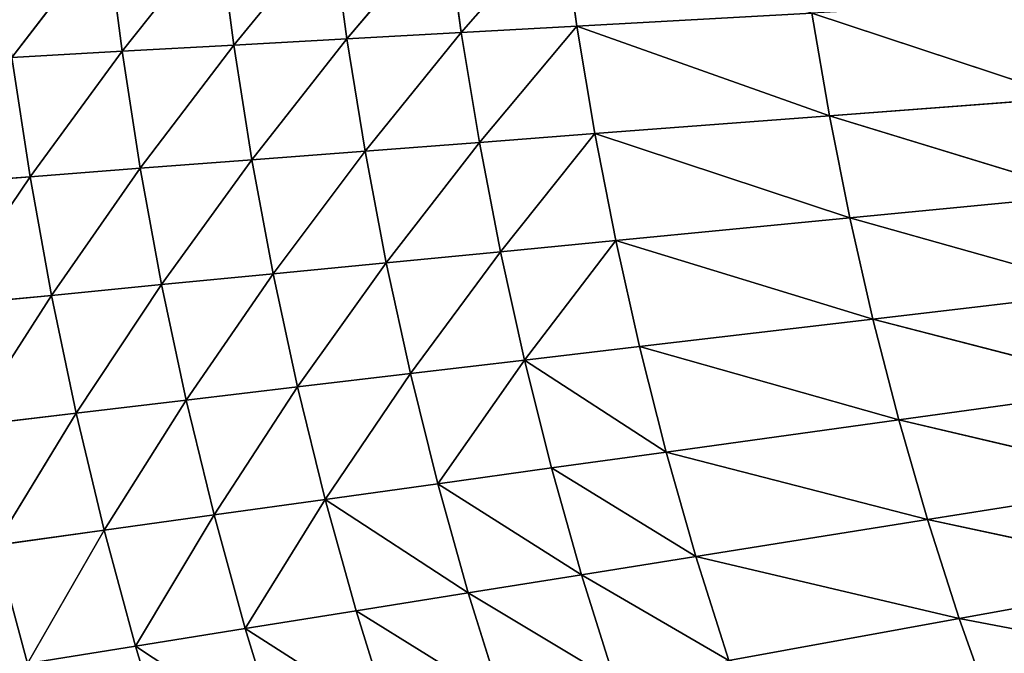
# Model space of a CAD drawing. Extents: x 0 to 605, y 0 to 400.
# Tile 140 of 256: x 79 to 117, y 164 to 189. Entities that reach past the tile are written whole.
import ezdxf

# ---------------------------------------------------------------- set-up
doc = ezdxf.new("R2010")
doc.units = 0
doc.header["$LTSCALE"] = 25.4
doc.layers.get('0').update_dxf_attribs({"linetype": 'CONTINUOUS'})

# ---------------------------------------------------------------- blocks, each defined once
blk = doc.blocks.new('ATLANTA610_-_S_STL')
at = {"color": 0}
for p, q in [((79.291, 47.021, 217.029), (75.048, 48.665, 217.356)), ((79.291, 47.021, 217.029), (75.048, 48.665, 217.356)), ((80.125, 46.94, 221.662), (75.881, 48.582, 222.078)), ((79.291, 47.021, 217.029), (75.881, 48.582, 222.078)), ((80.125, 46.94, 221.662), (75.881, 48.582, 222.078)), ((79.291, 47.021, 217.029), (75.881, 48.582, 222.078)), ((81.086, 46.87, 226.265), (76.845, 48.51, 226.769)), ((80.125, 46.94, 221.662), (76.845, 48.51, 226.769)), ((81.086, 46.87, 226.265), (76.845, 48.51, 226.769)), ((80.125, 46.94, 221.662), (76.845, 48.51, 226.769)), ((81.086, 46.87, 226.265), (77.945, 48.449, 231.426)), ((77.945, 48.449, 231.426), (82.18, 46.811, 230.834)), ((81.086, 46.87, 226.265), (77.945, 48.449, 231.426)), ((77.945, 48.449, 231.426), (82.18, 46.811, 230.834)), ((77.945, 48.449, 231.426), (79.184, 48.4, 236.048)), ((77.945, 48.449, 231.426), (79.184, 48.4, 236.048)), ((83.41, 46.763, 235.369), (79.184, 48.4, 236.048)), ((82.18, 46.811, 230.834), (79.184, 48.4, 236.048)), ((83.41, 46.763, 235.369), (79.184, 48.4, 236.048)), ((82.18, 46.811, 230.834), (79.184, 48.4, 236.048)), ((82.291, 45.668, 207.53), (78.583, 47.113, 212.367)), ((78.583, 47.113, 212.367), (82.884, 45.568, 212.128)), ((82.291, 45.668, 207.53), (78.583, 47.113, 212.367)), ((78.583, 47.113, 212.367), (82.884, 45.568, 212.128)), ((78.583, 47.113, 212.367), (79.291, 47.021, 217.029)), ((78.583, 47.113, 212.367), (79.291, 47.021, 217.029)), ((83.595, 45.479, 216.699), (79.291, 47.021, 217.029)), ((79.291, 47.021, 217.029), (80.125, 46.94, 221.662)), ((79.291, 47.021, 217.029), (80.125, 46.94, 221.662)), ((82.884, 45.568, 212.128), (79.291, 47.021, 217.029)), ((83.595, 45.479, 216.699), (79.291, 47.021, 217.029)), ((82.884, 45.568, 212.128), (79.291, 47.021, 217.029)), ((84.428, 45.401, 221.242), (80.125, 46.94, 221.662)), ((80.125, 46.94, 221.662), (81.086, 46.87, 226.265)), ((80.125, 46.94, 221.662), (81.086, 46.87, 226.265)), ((83.595, 45.479, 216.699), (80.125, 46.94, 221.662)), ((84.428, 45.401, 221.242), (80.125, 46.94, 221.662)), ((83.595, 45.479, 216.699), (80.125, 46.94, 221.662)), ((85.385, 45.333, 225.755), (81.086, 46.87, 226.265)), ((81.086, 46.87, 226.265), (82.18, 46.811, 230.834)), ((81.086, 46.87, 226.265), (82.18, 46.811, 230.834)), ((84.428, 45.401, 221.242), (81.086, 46.87, 226.265)), ((85.385, 45.333, 225.755), (81.086, 46.87, 226.265)), ((84.428, 45.401, 221.242), (81.086, 46.87, 226.265)), ((85.385, 45.333, 225.755), (82.18, 46.811, 230.834)), ((82.18, 46.811, 230.834), (86.472, 45.276, 230.236)), ((85.385, 45.333, 225.755), (82.18, 46.811, 230.834)), ((82.18, 46.811, 230.834), (86.472, 45.276, 230.236)), ((82.18, 46.811, 230.834), (83.41, 46.763, 235.369)), ((82.18, 46.811, 230.834), (83.41, 46.763, 235.369)), ((87.691, 45.229, 234.683), (83.41, 46.763, 235.369)), ((83.41, 46.763, 235.369), (84.779, 46.725, 239.868)), ((83.41, 46.763, 235.369), (84.779, 46.725, 239.868)), ((86.472, 45.276, 230.236), (83.41, 46.763, 235.369)), ((87.691, 45.229, 234.683), (83.41, 46.763, 235.369)), ((86.472, 45.276, 230.236), (83.41, 46.763, 235.369)), ((82.291, 45.668, 207.53), (82.884, 45.568, 212.128)), ((82.291, 45.668, 207.53), (82.884, 45.568, 212.128)), ((86.648, 44.214, 207.38), (82.884, 45.568, 212.128)), ((82.884, 45.568, 212.128), (87.244, 44.119, 211.886)), ((86.648, 44.214, 207.38), (82.884, 45.568, 212.128)), ((82.884, 45.568, 212.128), (87.244, 44.119, 211.886)), ((82.884, 45.568, 212.128), (83.595, 45.479, 216.699)), ((82.884, 45.568, 212.128), (83.595, 45.479, 216.699)), ((87.956, 44.034, 216.366), (83.595, 45.479, 216.699)), ((83.595, 45.479, 216.699), (84.428, 45.401, 221.242)), ((83.595, 45.479, 216.699), (84.428, 45.401, 221.242)), ((87.244, 44.119, 211.886), (83.595, 45.479, 216.699)), ((87.956, 44.034, 216.366), (83.595, 45.479, 216.699)), ((87.244, 44.119, 211.886), (83.595, 45.479, 216.699)), ((88.786, 43.959, 220.818), (84.428, 45.401, 221.242)), ((84.428, 45.401, 221.242), (85.385, 45.333, 225.755)), ((84.428, 45.401, 221.242), (85.385, 45.333, 225.755)), ((87.956, 44.034, 216.366), (84.428, 45.401, 221.242)), ((88.786, 43.959, 220.818), (84.428, 45.401, 221.242)), ((87.956, 44.034, 216.366), (84.428, 45.401, 221.242)), ((89.738, 43.894, 225.24), (85.385, 45.333, 225.755)), ((85.385, 45.333, 225.755), (86.472, 45.276, 230.236)), ((85.385, 45.333, 225.755), (86.472, 45.276, 230.236)), ((88.786, 43.959, 220.818), (85.385, 45.333, 225.755)), ((89.738, 43.894, 225.24), (85.385, 45.333, 225.755)), ((88.786, 43.959, 220.818), (85.385, 45.333, 225.755)), ((89.738, 43.894, 225.24), (86.472, 45.276, 230.236)), ((86.472, 45.276, 230.236), (90.816, 43.839, 229.632)), ((89.738, 43.894, 225.24), (86.472, 45.276, 230.236)), ((86.472, 45.276, 230.236), (90.816, 43.839, 229.632)), ((86.472, 45.276, 230.236), (87.691, 45.229, 234.683)), ((86.472, 45.276, 230.236), (87.691, 45.229, 234.683)), ((92.022, 43.793, 233.989), (87.691, 45.229, 234.683)), ((87.691, 45.229, 234.683), (89.045, 45.192, 239.094)), ((87.691, 45.229, 234.683), (89.045, 45.192, 239.094)), ((90.816, 43.839, 229.632), (87.691, 45.229, 234.683)), ((92.022, 43.793, 233.989), (87.691, 45.229, 234.683)), ((90.816, 43.839, 229.632), (87.691, 45.229, 234.683)), ((86.648, 44.214, 207.38), (87.244, 44.119, 211.886)), ((86.648, 44.214, 207.38), (87.244, 44.119, 211.886)), ((91.061, 42.849, 207.228), (87.244, 44.119, 211.886)), ((87.244, 44.119, 211.886), (91.66, 42.759, 211.641)), ((91.061, 42.849, 207.228), (87.244, 44.119, 211.886)), ((87.244, 44.119, 211.886), (91.66, 42.759, 211.641)), ((87.244, 44.119, 211.886), (87.956, 44.034, 216.366)), ((87.244, 44.119, 211.886), (87.956, 44.034, 216.366)), ((92.371, 42.678, 216.029), (87.956, 44.034, 216.366)), ((87.956, 44.034, 216.366), (88.786, 43.959, 220.818)), ((87.956, 44.034, 216.366), (88.786, 43.959, 220.818)), ((91.66, 42.759, 211.641), (87.956, 44.034, 216.366)), ((92.371, 42.678, 216.029), (87.956, 44.034, 216.366)), ((91.66, 42.759, 211.641), (87.956, 44.034, 216.366)), ((93.197, 42.606, 220.389), (88.786, 43.959, 220.818)), ((88.786, 43.959, 220.818), (89.738, 43.894, 225.24)), ((88.786, 43.959, 220.818), (89.738, 43.894, 225.24)), ((92.371, 42.678, 216.029), (88.786, 43.959, 220.818)), ((93.197, 42.606, 220.389), (88.786, 43.959, 220.818)), ((92.371, 42.678, 216.029), (88.786, 43.959, 220.818)), ((94.142, 42.544, 224.72), (89.738, 43.894, 225.24)), ((89.738, 43.894, 225.24), (90.816, 43.839, 229.632)), ((89.738, 43.894, 225.24), (90.816, 43.839, 229.632)), ((93.197, 42.606, 220.389), (89.738, 43.894, 225.24)), ((94.142, 42.544, 224.72), (89.738, 43.894, 225.24)), ((93.197, 42.606, 220.389), (89.738, 43.894, 225.24)), ((94.142, 42.544, 224.72), (90.816, 43.839, 229.632)), ((90.816, 43.839, 229.632), (95.209, 42.492, 229.021)), ((94.142, 42.544, 224.72), (90.816, 43.839, 229.632)), ((90.816, 43.839, 229.632), (95.209, 42.492, 229.021)), ((90.816, 43.839, 229.632), (92.022, 43.793, 233.989)), ((90.816, 43.839, 229.632), (92.022, 43.793, 233.989)), ((96.401, 42.448, 233.289), (92.022, 43.793, 233.989)), ((92.022, 43.793, 233.989), (93.36, 43.757, 238.312)), ((92.022, 43.793, 233.989), (93.36, 43.757, 238.312)), ((96.401, 42.448, 233.289), (92.022, 43.793, 233.989)), ((91.061, 42.849, 207.228), (91.66, 42.759, 211.641)), ((91.061, 42.849, 207.228), (91.66, 42.759, 211.641)), ((95.528, 41.568, 207.076), (91.66, 42.759, 211.641)), ((91.66, 42.759, 211.641), (96.127, 41.483, 211.395)), ((95.528, 41.568, 207.076), (91.66, 42.759, 211.641)), ((91.66, 42.759, 211.641), (96.127, 41.483, 211.395)), ((91.66, 42.759, 211.641), (92.371, 42.678, 216.029)), ((91.66, 42.759, 211.641), (92.371, 42.678, 216.029)), ((96.836, 41.406, 215.689), (92.371, 42.678, 216.029)), ((92.371, 42.678, 216.029), (93.197, 42.606, 220.389)), ((92.371, 42.678, 216.029), (93.197, 42.606, 220.389)), ((96.127, 41.483, 211.395), (92.371, 42.678, 216.029)), ((96.836, 41.406, 215.689), (92.371, 42.678, 216.029)), ((96.127, 41.483, 211.395), (92.371, 42.678, 216.029)), ((97.656, 41.338, 219.957), (93.197, 42.606, 220.389)), ((93.197, 42.606, 220.389), (94.142, 42.544, 224.72)), ((93.197, 42.606, 220.389), (94.142, 42.544, 224.72)), ((96.836, 41.406, 215.689), (93.197, 42.606, 220.389)), ((97.656, 41.338, 219.957), (93.197, 42.606, 220.389)), ((96.836, 41.406, 215.689), (93.197, 42.606, 220.389)), ((98.592, 41.28, 224.196), (94.142, 42.544, 224.72)), ((94.142, 42.544, 224.72), (95.209, 42.492, 229.021)), ((94.142, 42.544, 224.72), (95.209, 42.492, 229.021)), ((97.656, 41.338, 219.957), (94.142, 42.544, 224.72)), ((98.592, 41.28, 224.196), (94.142, 42.544, 224.72)), ((97.656, 41.338, 219.957), (94.142, 42.544, 224.72)), ((98.592, 41.28, 224.196), (95.209, 42.492, 229.021)), ((95.209, 42.492, 229.021), (99.647, 41.23, 228.405)), ((98.592, 41.28, 224.196), (95.209, 42.492, 229.021)), ((95.209, 42.492, 229.021), (99.647, 41.23, 228.405)), ((95.209, 42.492, 229.021), (96.401, 42.448, 233.289)), ((95.209, 42.492, 229.021), (96.401, 42.448, 233.289)), ((100.824, 41.188, 232.582), (96.401, 42.448, 233.289)), ((96.401, 42.448, 233.289), (97.722, 42.414, 237.523)), ((96.401, 42.448, 233.289), (97.722, 42.414, 237.523)), ((100.824, 41.188, 232.582), (96.401, 42.448, 233.289)), ((95.528, 41.568, 207.076), (96.127, 41.483, 211.395)), ((95.528, 41.568, 207.076), (96.127, 41.483, 211.395)), ((100.046, 40.367, 206.921), (96.127, 41.483, 211.395)), ((96.127, 41.483, 211.395), (100.645, 40.287, 211.146)), ((100.046, 40.367, 206.921), (96.127, 41.483, 211.395)), ((96.127, 41.483, 211.395), (100.645, 40.287, 211.146)), ((96.127, 41.483, 211.395), (96.836, 41.406, 215.689)), ((96.127, 41.483, 211.395), (96.836, 41.406, 215.689)), ((101.349, 40.215, 215.346), (96.836, 41.406, 215.689)), ((96.836, 41.406, 215.689), (97.656, 41.338, 219.957)), ((96.836, 41.406, 215.689), (97.656, 41.338, 219.957)), ((100.645, 40.287, 211.146), (96.836, 41.406, 215.689)), ((101.349, 40.215, 215.346), (96.836, 41.406, 215.689)), ((100.645, 40.287, 211.146), (96.836, 41.406, 215.689)), ((102.162, 40.151, 219.52), (97.656, 41.338, 219.957)), ((97.656, 41.338, 219.957), (98.592, 41.28, 224.196)), ((97.656, 41.338, 219.957), (98.592, 41.28, 224.196)), ((101.349, 40.215, 215.346), (97.656, 41.338, 219.957)), ((102.162, 40.151, 219.52), (97.656, 41.338, 219.957)), ((101.349, 40.215, 215.346), (97.656, 41.338, 219.957)), ((103.088, 40.095, 223.666), (98.592, 41.28, 224.196)), ((98.592, 41.28, 224.196), (99.647, 41.23, 228.405)), ((98.592, 41.28, 224.196), (99.647, 41.23, 228.405)), ((102.162, 40.151, 219.52), (98.592, 41.28, 224.196)), ((103.088, 40.095, 223.666), (98.592, 41.28, 224.196)), ((102.162, 40.151, 219.52), (98.592, 41.28, 224.196)), ((99.647, 41.23, 228.405), (104.13, 40.048, 227.783)), ((99.647, 41.23, 228.405), (104.13, 40.048, 227.783)), ((99.647, 41.23, 228.405), (100.824, 41.188, 232.582)), ((99.647, 41.23, 228.405), (100.824, 41.188, 232.582)), ((105.29, 40.009, 231.868), (100.824, 41.188, 232.582)), ((100.824, 41.188, 232.582), (102.127, 41.155, 236.726)), ((100.824, 41.188, 232.582), (102.127, 41.155, 236.726)), ((105.29, 40.009, 231.868), (100.824, 41.188, 232.582)), ((100.046, 40.367, 206.921), (100.645, 40.287, 211.146)), ((100.046, 40.367, 206.921), (100.645, 40.287, 211.146)), ((109.817, 38.118, 210.641), (100.645, 40.287, 211.146)), ((100.645, 40.287, 211.146), (110.51, 38.054, 214.651)), ((109.817, 38.118, 210.641), (100.645, 40.287, 211.146)), ((100.645, 40.287, 211.146), (110.51, 38.054, 214.651)), ((100.645, 40.287, 211.146), (101.349, 40.215, 215.346)), ((100.645, 40.287, 211.146), (101.349, 40.215, 215.346)), ((111.305, 37.998, 218.635), (101.349, 40.215, 215.346)), ((101.349, 40.215, 215.346), (102.162, 40.151, 219.52)), ((101.349, 40.215, 215.346), (102.162, 40.151, 219.52)), ((110.51, 38.054, 214.651), (101.349, 40.215, 215.346)), ((111.305, 37.998, 218.635), (101.349, 40.215, 215.346)), ((110.51, 38.054, 214.651), (101.349, 40.215, 215.346)), ((112.206, 37.95, 222.593), (102.162, 40.151, 219.52)), ((102.162, 40.151, 219.52), (103.088, 40.095, 223.666)), ((102.162, 40.151, 219.52), (103.088, 40.095, 223.666)), ((111.305, 37.998, 218.635), (102.162, 40.151, 219.52)), ((112.206, 37.95, 222.593), (102.162, 40.151, 219.52)), ((111.305, 37.998, 218.635), (102.162, 40.151, 219.52)), ((113.217, 37.908, 226.523), (103.088, 40.095, 223.666)), ((103.088, 40.095, 223.666), (104.13, 40.048, 227.783)), ((103.088, 40.095, 223.666), (104.13, 40.048, 227.783)), ((112.206, 37.95, 222.593), (103.088, 40.095, 223.666)), ((113.217, 37.908, 226.523), (103.088, 40.095, 223.666)), ((112.206, 37.95, 222.593), (103.088, 40.095, 223.666)), ((113.217, 37.908, 226.523), (104.13, 40.048, 227.783)), ((104.13, 40.048, 227.783), (114.34, 37.873, 230.423)), ((113.217, 37.908, 226.523), (104.13, 40.048, 227.783)), ((104.13, 40.048, 227.783), (114.34, 37.873, 230.423)), ((104.13, 40.048, 227.783), (105.29, 40.009, 231.868)), ((104.13, 40.048, 227.783), (105.29, 40.009, 231.868)), ((115.579, 37.846, 234.291), (105.29, 40.009, 231.868)), ((105.29, 40.009, 231.868), (106.572, 39.977, 235.921)), ((105.29, 40.009, 231.868), (106.572, 39.977, 235.921)), ((114.34, 37.873, 230.423), (105.29, 40.009, 231.868)), ((115.579, 37.846, 234.291), (105.29, 40.009, 231.868)), ((114.34, 37.873, 230.423), (105.29, 40.009, 231.868)), ((115.579, 37.846, 234.291), (106.572, 39.977, 235.921)), ((115.579, 37.846, 234.291), (106.572, 39.977, 235.921)), ((119.833, 36.163, 213.945), (109.817, 38.118, 210.641)), ((109.817, 38.118, 210.641), (110.51, 38.054, 214.651)), ((109.817, 38.118, 210.641), (110.51, 38.054, 214.651)), ((119.833, 36.163, 213.945), (109.817, 38.118, 210.641)), ((119.833, 36.163, 213.945), (110.51, 38.054, 214.651)), ((110.51, 38.054, 214.651), (120.605, 36.115, 217.736)), ((119.833, 36.163, 213.945), (110.51, 38.054, 214.651)), ((110.51, 38.054, 214.651), (120.605, 36.115, 217.736)), ((110.51, 38.054, 214.651), (111.305, 37.998, 218.635)), ((110.51, 38.054, 214.651), (111.305, 37.998, 218.635)), ((121.478, 36.073, 221.503), (111.305, 37.998, 218.635)), ((111.305, 37.998, 218.635), (112.206, 37.95, 222.593)), ((111.305, 37.998, 218.635), (112.206, 37.95, 222.593)), ((120.605, 36.115, 217.736), (111.305, 37.998, 218.635)), ((121.478, 36.073, 221.503), (111.305, 37.998, 218.635)), ((120.605, 36.115, 217.736), (111.305, 37.998, 218.635)), ((122.454, 36.037, 225.243), (112.206, 37.95, 222.593)), ((112.206, 37.95, 222.593), (113.217, 37.908, 226.523)), ((112.206, 37.95, 222.593), (113.217, 37.908, 226.523)), ((121.478, 36.073, 221.503), (112.206, 37.95, 222.593)), ((122.454, 36.037, 225.243), (112.206, 37.95, 222.593)), ((121.478, 36.073, 221.503), (112.206, 37.95, 222.593)), ((123.536, 36.007, 228.954), (113.217, 37.908, 226.523)), ((113.217, 37.908, 226.523), (114.34, 37.873, 230.423)), ((113.217, 37.908, 226.523), (114.34, 37.873, 230.423)), ((122.454, 36.037, 225.243), (113.217, 37.908, 226.523)), ((123.536, 36.007, 228.954), (113.217, 37.908, 226.523)), ((122.454, 36.037, 225.243), (113.217, 37.908, 226.523)), ((123.536, 36.007, 228.954), (114.34, 37.873, 230.423)), ((114.34, 37.873, 230.423), (124.726, 35.983, 232.636)), ((123.536, 36.007, 228.954), (114.34, 37.873, 230.423)), ((114.34, 37.873, 230.423), (124.726, 35.983, 232.636)), ((114.34, 37.873, 230.423), (115.579, 37.846, 234.291)), ((114.34, 37.873, 230.423), (115.579, 37.846, 234.291)), ((126.028, 35.965, 236.284), (115.579, 37.846, 234.291)), ((115.579, 37.846, 234.291), (116.935, 37.825, 238.125)), ((115.579, 37.846, 234.291), (116.935, 37.825, 238.125)), ((124.726, 35.983, 232.636), (115.579, 37.846, 234.291)), ((126.028, 35.965, 236.284), (115.579, 37.846, 234.291)), ((124.726, 35.983, 232.636), (115.579, 37.846, 234.291))]:
    blk.add_line(p, q, dxfattribs=at)
mesh = blk.add_polyface(dxfattribs=at)
corners = [(75.015, 50.149, 236.72), (79.184, 48.4, 236.048), (77.945, 48.449, 231.426)]
mesh.append_faces([[corners[k] for k in face] for face in [(0, 1, 2)]], dxfattribs={"color": 0})
mesh = blk.add_polyface(dxfattribs=at)
corners = [(75.881, 48.582, 222.078), (79.291, 47.021, 217.029), (75.048, 48.665, 217.356)]
mesh.append_faces([[corners[k] for k in face] for face in [(0, 1, 2)]], dxfattribs={"color": 0})
mesh = blk.add_polyface(dxfattribs=at)
corners = [(75.048, 48.665, 217.356), (79.291, 47.021, 217.029), (78.583, 47.113, 212.367)]
mesh.append_faces([[corners[k] for k in face] for face in [(0, 1, 2)]], dxfattribs={"color": 0})
mesh = blk.add_polyface(dxfattribs=at)
corners = [(76.845, 48.51, 226.769), (80.125, 46.94, 221.662), (75.881, 48.582, 222.078)]
mesh.append_faces([[corners[k] for k in face] for face in [(0, 1, 2)]], dxfattribs={"color": 0})
mesh = blk.add_polyface(dxfattribs=at)
corners = [(75.881, 48.582, 222.078), (80.125, 46.94, 221.662), (79.291, 47.021, 217.029)]
mesh.append_faces([[corners[k] for k in face] for face in [(0, 1, 2)]], dxfattribs={"color": 0})
mesh = blk.add_polyface(dxfattribs=at)
corners = [(77.945, 48.449, 231.426), (81.086, 46.87, 226.265), (76.845, 48.51, 226.769)]
mesh.append_faces([[corners[k] for k in face] for face in [(0, 1, 2)]], dxfattribs={"color": 0})
mesh = blk.add_polyface(dxfattribs=at)
corners = [(76.845, 48.51, 226.769), (81.086, 46.87, 226.265), (80.125, 46.94, 221.662)]
mesh.append_faces([[corners[k] for k in face] for face in [(0, 1, 2)]], dxfattribs={"color": 0})
mesh = blk.add_polyface(dxfattribs=at)
corners = [(77.945, 48.449, 231.426), (82.18, 46.811, 230.834), (81.086, 46.87, 226.265)]
mesh.append_faces([[corners[k] for k in face] for face in [(0, 1, 2)]], dxfattribs={"color": 0})
mesh = blk.add_polyface(dxfattribs=at)
corners = [(79.184, 48.4, 236.048), (82.18, 46.811, 230.834), (77.945, 48.449, 231.426)]
mesh.append_faces([[corners[k] for k in face] for face in [(0, 1, 2)]], dxfattribs={"color": 0})
mesh = blk.add_polyface(dxfattribs=at)
corners = [(79.184, 48.4, 236.048), (84.779, 46.725, 239.868), (83.41, 46.763, 235.369), (80.565, 48.362, 240.633)]
mesh.append_faces([[corners[k] for k in face] for face in [(0, 1, 2), (1, 0, 3)]], dxfattribs={"vtx0": -1, "color": 0})
mesh = blk.add_polyface(dxfattribs=at)
corners = [(79.184, 48.4, 236.048), (83.41, 46.763, 235.369), (82.18, 46.811, 230.834)]
mesh.append_faces([[corners[k] for k in face] for face in [(0, 1, 2)]], dxfattribs={"color": 0})
mesh = blk.add_polyface(dxfattribs=at)
corners = [(78.583, 47.113, 212.367), (82.291, 45.668, 207.53), (77.996, 47.217, 207.678)]
mesh.append_faces([[corners[k] for k in face] for face in [(0, 1, 2)]], dxfattribs={"color": 0})
mesh = blk.add_polyface(dxfattribs=at)
corners = [(78.583, 47.113, 212.367), (82.884, 45.568, 212.128), (82.291, 45.668, 207.53)]
mesh.append_faces([[corners[k] for k in face] for face in [(0, 1, 2)]], dxfattribs={"color": 0})
mesh = blk.add_polyface(dxfattribs=at)
corners = [(79.291, 47.021, 217.029), (82.884, 45.568, 212.128), (78.583, 47.113, 212.367)]
mesh.append_faces([[corners[k] for k in face] for face in [(0, 1, 2)]], dxfattribs={"color": 0})
mesh = blk.add_polyface(dxfattribs=at)
corners = [(80.125, 46.94, 221.662), (83.595, 45.479, 216.699), (79.291, 47.021, 217.029)]
mesh.append_faces([[corners[k] for k in face] for face in [(0, 1, 2)]], dxfattribs={"color": 0})
mesh = blk.add_polyface(dxfattribs=at)
corners = [(79.291, 47.021, 217.029), (83.595, 45.479, 216.699), (82.884, 45.568, 212.128)]
mesh.append_faces([[corners[k] for k in face] for face in [(0, 1, 2)]], dxfattribs={"color": 0})
mesh = blk.add_polyface(dxfattribs=at)
corners = [(81.086, 46.87, 226.265), (84.428, 45.401, 221.242), (80.125, 46.94, 221.662)]
mesh.append_faces([[corners[k] for k in face] for face in [(0, 1, 2)]], dxfattribs={"color": 0})
mesh = blk.add_polyface(dxfattribs=at)
corners = [(80.125, 46.94, 221.662), (84.428, 45.401, 221.242), (83.595, 45.479, 216.699)]
mesh.append_faces([[corners[k] for k in face] for face in [(0, 1, 2)]], dxfattribs={"color": 0})
mesh = blk.add_polyface(dxfattribs=at)
corners = [(82.18, 46.811, 230.834), (85.385, 45.333, 225.755), (81.086, 46.87, 226.265)]
mesh.append_faces([[corners[k] for k in face] for face in [(0, 1, 2)]], dxfattribs={"color": 0})
mesh = blk.add_polyface(dxfattribs=at)
corners = [(81.086, 46.87, 226.265), (85.385, 45.333, 225.755), (84.428, 45.401, 221.242)]
mesh.append_faces([[corners[k] for k in face] for face in [(0, 1, 2)]], dxfattribs={"color": 0})
mesh = blk.add_polyface(dxfattribs=at)
corners = [(82.18, 46.811, 230.834), (86.472, 45.276, 230.236), (85.385, 45.333, 225.755)]
mesh.append_faces([[corners[k] for k in face] for face in [(0, 1, 2)]], dxfattribs={"color": 0})
mesh = blk.add_polyface(dxfattribs=at)
corners = [(83.41, 46.763, 235.369), (86.472, 45.276, 230.236), (82.18, 46.811, 230.834)]
mesh.append_faces([[corners[k] for k in face] for face in [(0, 1, 2)]], dxfattribs={"color": 0})
mesh = blk.add_polyface(dxfattribs=at)
corners = [(83.41, 46.763, 235.369), (89.045, 45.192, 239.094), (87.691, 45.229, 234.683), (84.779, 46.725, 239.868)]
mesh.append_faces([[corners[k] for k in face] for face in [(0, 1, 2), (1, 0, 3)]], dxfattribs={"vtx0": -1, "color": 0})
mesh = blk.add_polyface(dxfattribs=at)
corners = [(83.41, 46.763, 235.369), (87.691, 45.229, 234.683), (86.472, 45.276, 230.236)]
mesh.append_faces([[corners[k] for k in face] for face in [(0, 1, 2)]], dxfattribs={"color": 0})
mesh = blk.add_polyface(dxfattribs=at)
corners = [(82.884, 45.568, 212.128), (86.648, 44.214, 207.38), (82.291, 45.668, 207.53)]
mesh.append_faces([[corners[k] for k in face] for face in [(0, 1, 2)]], dxfattribs={"color": 0})
mesh = blk.add_polyface(dxfattribs=at)
corners = [(82.884, 45.568, 212.128), (87.244, 44.119, 211.886), (86.648, 44.214, 207.38)]
mesh.append_faces([[corners[k] for k in face] for face in [(0, 1, 2)]], dxfattribs={"color": 0})
mesh = blk.add_polyface(dxfattribs=at)
corners = [(83.595, 45.479, 216.699), (87.244, 44.119, 211.886), (82.884, 45.568, 212.128)]
mesh.append_faces([[corners[k] for k in face] for face in [(0, 1, 2)]], dxfattribs={"color": 0})
mesh = blk.add_polyface(dxfattribs=at)
corners = [(84.428, 45.401, 221.242), (87.956, 44.034, 216.366), (83.595, 45.479, 216.699)]
mesh.append_faces([[corners[k] for k in face] for face in [(0, 1, 2)]], dxfattribs={"color": 0})
mesh = blk.add_polyface(dxfattribs=at)
corners = [(83.595, 45.479, 216.699), (87.956, 44.034, 216.366), (87.244, 44.119, 211.886)]
mesh.append_faces([[corners[k] for k in face] for face in [(0, 1, 2)]], dxfattribs={"color": 0})
mesh = blk.add_polyface(dxfattribs=at)
corners = [(85.385, 45.333, 225.755), (88.786, 43.959, 220.818), (84.428, 45.401, 221.242)]
mesh.append_faces([[corners[k] for k in face] for face in [(0, 1, 2)]], dxfattribs={"color": 0})
mesh = blk.add_polyface(dxfattribs=at)
corners = [(84.428, 45.401, 221.242), (88.786, 43.959, 220.818), (87.956, 44.034, 216.366)]
mesh.append_faces([[corners[k] for k in face] for face in [(0, 1, 2)]], dxfattribs={"color": 0})
mesh = blk.add_polyface(dxfattribs=at)
corners = [(86.472, 45.276, 230.236), (89.738, 43.894, 225.24), (85.385, 45.333, 225.755)]
mesh.append_faces([[corners[k] for k in face] for face in [(0, 1, 2)]], dxfattribs={"color": 0})
mesh = blk.add_polyface(dxfattribs=at)
corners = [(85.385, 45.333, 225.755), (89.738, 43.894, 225.24), (88.786, 43.959, 220.818)]
mesh.append_faces([[corners[k] for k in face] for face in [(0, 1, 2)]], dxfattribs={"color": 0})
mesh = blk.add_polyface(dxfattribs=at)
corners = [(86.472, 45.276, 230.236), (90.816, 43.839, 229.632), (89.738, 43.894, 225.24)]
mesh.append_faces([[corners[k] for k in face] for face in [(0, 1, 2)]], dxfattribs={"color": 0})
mesh = blk.add_polyface(dxfattribs=at)
corners = [(87.691, 45.229, 234.683), (90.816, 43.839, 229.632), (86.472, 45.276, 230.236)]
mesh.append_faces([[corners[k] for k in face] for face in [(0, 1, 2)]], dxfattribs={"color": 0})
mesh = blk.add_polyface(dxfattribs=at)
corners = [(87.691, 45.229, 234.683), (93.36, 43.757, 238.312), (92.022, 43.793, 233.989), (89.045, 45.192, 239.094)]
mesh.append_faces([[corners[k] for k in face] for face in [(0, 1, 2), (1, 0, 3)]], dxfattribs={"vtx0": -1, "color": 0})
mesh = blk.add_polyface(dxfattribs=at)
corners = [(87.691, 45.229, 234.683), (92.022, 43.793, 233.989), (90.816, 43.839, 229.632)]
mesh.append_faces([[corners[k] for k in face] for face in [(0, 1, 2)]], dxfattribs={"color": 0})
mesh = blk.add_polyface(dxfattribs=at)
corners = [(87.244, 44.119, 211.886), (91.061, 42.849, 207.228), (86.648, 44.214, 207.38)]
mesh.append_faces([[corners[k] for k in face] for face in [(0, 1, 2)]], dxfattribs={"color": 0})
mesh = blk.add_polyface(dxfattribs=at)
corners = [(87.244, 44.119, 211.886), (91.66, 42.759, 211.641), (91.061, 42.849, 207.228)]
mesh.append_faces([[corners[k] for k in face] for face in [(0, 1, 2)]], dxfattribs={"color": 0})
mesh = blk.add_polyface(dxfattribs=at)
corners = [(87.956, 44.034, 216.366), (91.66, 42.759, 211.641), (87.244, 44.119, 211.886)]
mesh.append_faces([[corners[k] for k in face] for face in [(0, 1, 2)]], dxfattribs={"color": 0})
mesh = blk.add_polyface(dxfattribs=at)
corners = [(88.786, 43.959, 220.818), (92.371, 42.678, 216.029), (87.956, 44.034, 216.366)]
mesh.append_faces([[corners[k] for k in face] for face in [(0, 1, 2)]], dxfattribs={"color": 0})
mesh = blk.add_polyface(dxfattribs=at)
corners = [(87.956, 44.034, 216.366), (92.371, 42.678, 216.029), (91.66, 42.759, 211.641)]
mesh.append_faces([[corners[k] for k in face] for face in [(0, 1, 2)]], dxfattribs={"color": 0})
mesh = blk.add_polyface(dxfattribs=at)
corners = [(89.738, 43.894, 225.24), (93.197, 42.606, 220.389), (88.786, 43.959, 220.818)]
mesh.append_faces([[corners[k] for k in face] for face in [(0, 1, 2)]], dxfattribs={"color": 0})
mesh = blk.add_polyface(dxfattribs=at)
corners = [(88.786, 43.959, 220.818), (93.197, 42.606, 220.389), (92.371, 42.678, 216.029)]
mesh.append_faces([[corners[k] for k in face] for face in [(0, 1, 2)]], dxfattribs={"color": 0})
mesh = blk.add_polyface(dxfattribs=at)
corners = [(90.816, 43.839, 229.632), (94.142, 42.544, 224.72), (89.738, 43.894, 225.24)]
mesh.append_faces([[corners[k] for k in face] for face in [(0, 1, 2)]], dxfattribs={"color": 0})
mesh = blk.add_polyface(dxfattribs=at)
corners = [(89.738, 43.894, 225.24), (94.142, 42.544, 224.72), (93.197, 42.606, 220.389)]
mesh.append_faces([[corners[k] for k in face] for face in [(0, 1, 2)]], dxfattribs={"color": 0})
mesh = blk.add_polyface(dxfattribs=at)
corners = [(90.816, 43.839, 229.632), (95.209, 42.492, 229.021), (94.142, 42.544, 224.72)]
mesh.append_faces([[corners[k] for k in face] for face in [(0, 1, 2)]], dxfattribs={"color": 0})
mesh = blk.add_polyface(dxfattribs=at)
corners = [(90.816, 43.839, 229.632), (96.401, 42.448, 233.289), (95.209, 42.492, 229.021), (92.022, 43.793, 233.989)]
mesh.append_faces([[corners[k] for k in face] for face in [(0, 1, 2), (1, 0, 3)]], dxfattribs={"vtx0": -1, "color": 0})
mesh = blk.add_polyface(dxfattribs=at)
corners = [(92.022, 43.793, 233.989), (97.722, 42.414, 237.523), (96.401, 42.448, 233.289), (93.36, 43.757, 238.312)]
mesh.append_faces([[corners[k] for k in face] for face in [(0, 1, 2), (1, 0, 3)]], dxfattribs={"vtx0": -1, "color": 0})
mesh = blk.add_polyface(dxfattribs=at)
corners = [(91.66, 42.759, 211.641), (95.528, 41.568, 207.076), (91.061, 42.849, 207.228)]
mesh.append_faces([[corners[k] for k in face] for face in [(0, 1, 2)]], dxfattribs={"color": 0})
mesh = blk.add_polyface(dxfattribs=at)
corners = [(91.66, 42.759, 211.641), (96.127, 41.483, 211.395), (95.528, 41.568, 207.076)]
mesh.append_faces([[corners[k] for k in face] for face in [(0, 1, 2)]], dxfattribs={"color": 0})
mesh = blk.add_polyface(dxfattribs=at)
corners = [(92.371, 42.678, 216.029), (96.127, 41.483, 211.395), (91.66, 42.759, 211.641)]
mesh.append_faces([[corners[k] for k in face] for face in [(0, 1, 2)]], dxfattribs={"color": 0})
mesh = blk.add_polyface(dxfattribs=at)
corners = [(93.197, 42.606, 220.389), (96.836, 41.406, 215.689), (92.371, 42.678, 216.029)]
mesh.append_faces([[corners[k] for k in face] for face in [(0, 1, 2)]], dxfattribs={"color": 0})
mesh = blk.add_polyface(dxfattribs=at)
corners = [(92.371, 42.678, 216.029), (96.836, 41.406, 215.689), (96.127, 41.483, 211.395)]
mesh.append_faces([[corners[k] for k in face] for face in [(0, 1, 2)]], dxfattribs={"color": 0})
mesh = blk.add_polyface(dxfattribs=at)
corners = [(94.142, 42.544, 224.72), (97.656, 41.338, 219.957), (93.197, 42.606, 220.389)]
mesh.append_faces([[corners[k] for k in face] for face in [(0, 1, 2)]], dxfattribs={"color": 0})
mesh = blk.add_polyface(dxfattribs=at)
corners = [(93.197, 42.606, 220.389), (97.656, 41.338, 219.957), (96.836, 41.406, 215.689)]
mesh.append_faces([[corners[k] for k in face] for face in [(0, 1, 2)]], dxfattribs={"color": 0})
mesh = blk.add_polyface(dxfattribs=at)
corners = [(95.209, 42.492, 229.021), (98.592, 41.28, 224.196), (94.142, 42.544, 224.72)]
mesh.append_faces([[corners[k] for k in face] for face in [(0, 1, 2)]], dxfattribs={"color": 0})
mesh = blk.add_polyface(dxfattribs=at)
corners = [(94.142, 42.544, 224.72), (98.592, 41.28, 224.196), (97.656, 41.338, 219.957)]
mesh.append_faces([[corners[k] for k in face] for face in [(0, 1, 2)]], dxfattribs={"color": 0})
mesh = blk.add_polyface(dxfattribs=at)
corners = [(95.209, 42.492, 229.021), (99.647, 41.23, 228.405), (98.592, 41.28, 224.196)]
mesh.append_faces([[corners[k] for k in face] for face in [(0, 1, 2)]], dxfattribs={"color": 0})
mesh = blk.add_polyface(dxfattribs=at)
corners = [(95.209, 42.492, 229.021), (100.824, 41.188, 232.582), (99.647, 41.23, 228.405), (96.401, 42.448, 233.289)]
mesh.append_faces([[corners[k] for k in face] for face in [(0, 1, 2), (1, 0, 3)]], dxfattribs={"vtx0": -1, "color": 0})
mesh = blk.add_polyface(dxfattribs=at)
corners = [(96.401, 42.448, 233.289), (102.127, 41.155, 236.726), (100.824, 41.188, 232.582), (97.722, 42.414, 237.523)]
mesh.append_faces([[corners[k] for k in face] for face in [(0, 1, 2), (1, 0, 3)]], dxfattribs={"vtx0": -1, "color": 0})
mesh = blk.add_polyface(dxfattribs=at)
corners = [(96.127, 41.483, 211.395), (100.046, 40.367, 206.921), (95.528, 41.568, 207.076)]
mesh.append_faces([[corners[k] for k in face] for face in [(0, 1, 2)]], dxfattribs={"color": 0})
mesh = blk.add_polyface(dxfattribs=at)
corners = [(96.127, 41.483, 211.395), (100.645, 40.287, 211.146), (100.046, 40.367, 206.921)]
mesh.append_faces([[corners[k] for k in face] for face in [(0, 1, 2)]], dxfattribs={"color": 0})
mesh = blk.add_polyface(dxfattribs=at)
corners = [(96.836, 41.406, 215.689), (100.645, 40.287, 211.146), (96.127, 41.483, 211.395)]
mesh.append_faces([[corners[k] for k in face] for face in [(0, 1, 2)]], dxfattribs={"color": 0})
mesh = blk.add_polyface(dxfattribs=at)
corners = [(97.656, 41.338, 219.957), (101.349, 40.215, 215.346), (96.836, 41.406, 215.689)]
mesh.append_faces([[corners[k] for k in face] for face in [(0, 1, 2)]], dxfattribs={"color": 0})
mesh = blk.add_polyface(dxfattribs=at)
corners = [(96.836, 41.406, 215.689), (101.349, 40.215, 215.346), (100.645, 40.287, 211.146)]
mesh.append_faces([[corners[k] for k in face] for face in [(0, 1, 2)]], dxfattribs={"color": 0})
mesh = blk.add_polyface(dxfattribs=at)
corners = [(98.592, 41.28, 224.196), (102.162, 40.151, 219.52), (97.656, 41.338, 219.957)]
mesh.append_faces([[corners[k] for k in face] for face in [(0, 1, 2)]], dxfattribs={"color": 0})
mesh = blk.add_polyface(dxfattribs=at)
corners = [(97.656, 41.338, 219.957), (102.162, 40.151, 219.52), (101.349, 40.215, 215.346)]
mesh.append_faces([[corners[k] for k in face] for face in [(0, 1, 2)]], dxfattribs={"color": 0})
mesh = blk.add_polyface(dxfattribs=at)
corners = [(98.592, 41.28, 224.196), (104.13, 40.048, 227.783), (103.088, 40.095, 223.666), (99.647, 41.23, 228.405)]
mesh.append_faces([[corners[k] for k in face] for face in [(0, 1, 2), (1, 0, 3)]], dxfattribs={"vtx0": -1, "color": 0})
mesh = blk.add_polyface(dxfattribs=at)
corners = [(98.592, 41.28, 224.196), (103.088, 40.095, 223.666), (102.162, 40.151, 219.52)]
mesh.append_faces([[corners[k] for k in face] for face in [(0, 1, 2)]], dxfattribs={"color": 0})
mesh = blk.add_polyface(dxfattribs=at)
corners = [(99.647, 41.23, 228.405), (105.29, 40.009, 231.868), (104.13, 40.048, 227.783), (100.824, 41.188, 232.582)]
mesh.append_faces([[corners[k] for k in face] for face in [(0, 1, 2), (1, 0, 3)]], dxfattribs={"vtx0": -1, "color": 0})
mesh = blk.add_polyface(dxfattribs=at)
corners = [(100.824, 41.188, 232.582), (106.572, 39.977, 235.921), (105.29, 40.009, 231.868), (102.127, 41.155, 236.726)]
mesh.append_faces([[corners[k] for k in face] for face in [(0, 1, 2), (1, 0, 3)]], dxfattribs={"vtx0": -1, "color": 0})
mesh = blk.add_polyface(dxfattribs=at)
corners = [(100.645, 40.287, 211.146), (109.817, 38.118, 210.641), (100.046, 40.367, 206.921)]
mesh.append_faces([[corners[k] for k in face] for face in [(0, 1, 2)]], dxfattribs={"color": 0})
mesh = blk.add_polyface(dxfattribs=at)
corners = [(110.51, 38.054, 214.651), (109.817, 38.118, 210.641), (100.645, 40.287, 211.146)]
mesh.append_faces([[corners[k] for k in face] for face in [(0, 1, 2)]], dxfattribs={"color": 0})
mesh = blk.add_polyface(dxfattribs=at)
corners = [(101.349, 40.215, 215.346), (110.51, 38.054, 214.651), (100.645, 40.287, 211.146)]
mesh.append_faces([[corners[k] for k in face] for face in [(0, 1, 2)]], dxfattribs={"color": 0})
mesh = blk.add_polyface(dxfattribs=at)
corners = [(102.162, 40.151, 219.52), (111.305, 37.998, 218.635), (101.349, 40.215, 215.346)]
mesh.append_faces([[corners[k] for k in face] for face in [(0, 1, 2)]], dxfattribs={"color": 0})
mesh = blk.add_polyface(dxfattribs=at)
corners = [(111.305, 37.998, 218.635), (110.51, 38.054, 214.651), (101.349, 40.215, 215.346)]
mesh.append_faces([[corners[k] for k in face] for face in [(0, 1, 2)]], dxfattribs={"color": 0})
mesh = blk.add_polyface(dxfattribs=at)
corners = [(103.088, 40.095, 223.666), (112.206, 37.95, 222.593), (102.162, 40.151, 219.52)]
mesh.append_faces([[corners[k] for k in face] for face in [(0, 1, 2)]], dxfattribs={"color": 0})
mesh = blk.add_polyface(dxfattribs=at)
corners = [(112.206, 37.95, 222.593), (111.305, 37.998, 218.635), (102.162, 40.151, 219.52)]
mesh.append_faces([[corners[k] for k in face] for face in [(0, 1, 2)]], dxfattribs={"color": 0})
mesh = blk.add_polyface(dxfattribs=at)
corners = [(104.13, 40.048, 227.783), (113.217, 37.908, 226.523), (103.088, 40.095, 223.666)]
mesh.append_faces([[corners[k] for k in face] for face in [(0, 1, 2)]], dxfattribs={"color": 0})
mesh = blk.add_polyface(dxfattribs=at)
corners = [(113.217, 37.908, 226.523), (112.206, 37.95, 222.593), (103.088, 40.095, 223.666)]
mesh.append_faces([[corners[k] for k in face] for face in [(0, 1, 2)]], dxfattribs={"color": 0})
mesh = blk.add_polyface(dxfattribs=at)
corners = [(114.34, 37.873, 230.423), (113.217, 37.908, 226.523), (104.13, 40.048, 227.783)]
mesh.append_faces([[corners[k] for k in face] for face in [(0, 1, 2)]], dxfattribs={"color": 0})
mesh = blk.add_polyface(dxfattribs=at)
corners = [(105.29, 40.009, 231.868), (114.34, 37.873, 230.423), (104.13, 40.048, 227.783)]
mesh.append_faces([[corners[k] for k in face] for face in [(0, 1, 2)]], dxfattribs={"color": 0})
mesh = blk.add_polyface(dxfattribs=at)
corners = [(106.572, 39.977, 235.921), (115.579, 37.846, 234.291), (105.29, 40.009, 231.868)]
mesh.append_faces([[corners[k] for k in face] for face in [(0, 1, 2)]], dxfattribs={"color": 0})
mesh = blk.add_polyface(dxfattribs=at)
corners = [(115.579, 37.846, 234.291), (114.34, 37.873, 230.423), (105.29, 40.009, 231.868)]
mesh.append_faces([[corners[k] for k in face] for face in [(0, 1, 2)]], dxfattribs={"color": 0})
mesh = blk.add_polyface(dxfattribs=at)
corners = [(116.935, 37.825, 238.125), (115.579, 37.846, 234.291), (106.572, 39.977, 235.921)]
mesh.append_faces([[corners[k] for k in face] for face in [(0, 1, 2)]], dxfattribs={"color": 0})
mesh = blk.add_polyface(dxfattribs=at)
corners = [(110.51, 38.054, 214.651), (119.833, 36.163, 213.945), (109.817, 38.118, 210.641)]
mesh.append_faces([[corners[k] for k in face] for face in [(0, 1, 2)]], dxfattribs={"color": 0})
mesh = blk.add_polyface(dxfattribs=at)
corners = [(119.833, 36.163, 213.945), (119.158, 36.217, 210.129), (109.817, 38.118, 210.641)]
mesh.append_faces([[corners[k] for k in face] for face in [(0, 1, 2)]], dxfattribs={"color": 0})
mesh = blk.add_polyface(dxfattribs=at)
corners = [(120.605, 36.115, 217.736), (119.833, 36.163, 213.945), (110.51, 38.054, 214.651)]
mesh.append_faces([[corners[k] for k in face] for face in [(0, 1, 2)]], dxfattribs={"color": 0})
mesh = blk.add_polyface(dxfattribs=at)
corners = [(111.305, 37.998, 218.635), (120.605, 36.115, 217.736), (110.51, 38.054, 214.651)]
mesh.append_faces([[corners[k] for k in face] for face in [(0, 1, 2)]], dxfattribs={"color": 0})
mesh = blk.add_polyface(dxfattribs=at)
corners = [(112.206, 37.95, 222.593), (121.478, 36.073, 221.503), (111.305, 37.998, 218.635)]
mesh.append_faces([[corners[k] for k in face] for face in [(0, 1, 2)]], dxfattribs={"color": 0})
mesh = blk.add_polyface(dxfattribs=at)
corners = [(121.478, 36.073, 221.503), (120.605, 36.115, 217.736), (111.305, 37.998, 218.635)]
mesh.append_faces([[corners[k] for k in face] for face in [(0, 1, 2)]], dxfattribs={"color": 0})
mesh = blk.add_polyface(dxfattribs=at)
corners = [(113.217, 37.908, 226.523), (122.454, 36.037, 225.243), (112.206, 37.95, 222.593)]
mesh.append_faces([[corners[k] for k in face] for face in [(0, 1, 2)]], dxfattribs={"color": 0})
mesh = blk.add_polyface(dxfattribs=at)
corners = [(122.454, 36.037, 225.243), (121.478, 36.073, 221.503), (112.206, 37.95, 222.593)]
mesh.append_faces([[corners[k] for k in face] for face in [(0, 1, 2)]], dxfattribs={"color": 0})
mesh = blk.add_polyface(dxfattribs=at)
corners = [(114.34, 37.873, 230.423), (123.536, 36.007, 228.954), (113.217, 37.908, 226.523)]
mesh.append_faces([[corners[k] for k in face] for face in [(0, 1, 2)]], dxfattribs={"color": 0})
mesh = blk.add_polyface(dxfattribs=at)
corners = [(123.536, 36.007, 228.954), (122.454, 36.037, 225.243), (113.217, 37.908, 226.523)]
mesh.append_faces([[corners[k] for k in face] for face in [(0, 1, 2)]], dxfattribs={"color": 0})
mesh = blk.add_polyface(dxfattribs=at)
corners = [(124.726, 35.983, 232.636), (123.536, 36.007, 228.954), (114.34, 37.873, 230.423)]
mesh.append_faces([[corners[k] for k in face] for face in [(0, 1, 2)]], dxfattribs={"color": 0})
mesh = blk.add_polyface(dxfattribs=at)
corners = [(115.579, 37.846, 234.291), (124.726, 35.983, 232.636), (114.34, 37.873, 230.423)]
mesh.append_faces([[corners[k] for k in face] for face in [(0, 1, 2)]], dxfattribs={"color": 0})
mesh = blk.add_polyface(dxfattribs=at)
corners = [(116.935, 37.825, 238.125), (126.028, 35.965, 236.284), (115.579, 37.846, 234.291)]
mesh.append_faces([[corners[k] for k in face] for face in [(0, 1, 2)]], dxfattribs={"color": 0})
mesh = blk.add_polyface(dxfattribs=at)
corners = [(126.028, 35.965, 236.284), (124.726, 35.983, 232.636), (115.579, 37.846, 234.291)]
mesh.append_faces([[corners[k] for k in face] for face in [(0, 1, 2)]], dxfattribs={"color": 0})

msp = doc.modelspace()

# ---------------------------------------------------------------- block references
at = {"color": 254, "extrusion": (0, -1, 5.55112e-17)}
msp.add_blockref('ATLANTA610_-_S_STL', (-0.269, -0.066, -399.883), dxfattribs=at)

doc.saveas('drawing.dxf')
